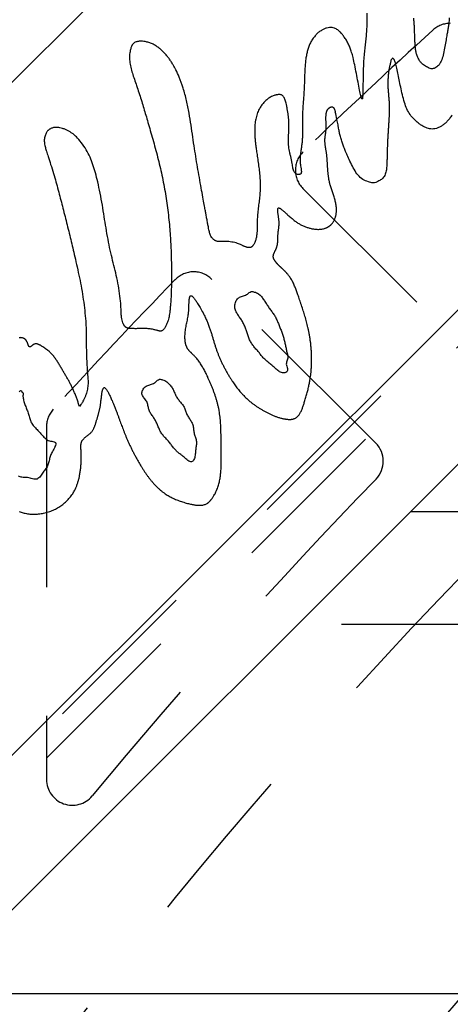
# Model space of a CAD drawing. Extents: x 1 to 20.5, y 0.6 to 13.
# Tile 20 of 27: x 2.07 to 2.405, y 7.283 to 8.049. Entities that reach past the tile are written whole.
import ezdxf

# ---------------------------------------------------------------- set-up
doc = ezdxf.new("R2010")
doc.units = 0
doc.linetypes.add('HIDDEN', pattern=[0.1875, 0.125, -0.0625])
doc.layers.add('ACSRY', color=30, linetype='CONTINUOUS')

msp = doc.modelspace()

# ---------------------------------------------------------------- linework, layer by layer
at = {"layer": 'ACSRY', "color": 30, "linetype": 'CONTINUOUS'}
for p, q in [((1.67639, 7.61248), (2.52492, 8.46101)), ((2.78655, 8.19938), (1.93802, 7.35086)), ((1.99889, 7.29152), (2.4132, 7.70582)), ((2.37389, 7.66652), (5.37014, 7.66652)), ((8.86989, 7.29152), (1.99889, 7.29152))]:
    msp.add_line(p, q, dxfattribs=at)
at = {"layer": 'ACSRY', "color": 30, "linetype": 'HIDDEN'}
for p, q in [((2.8282, 8.23396), (1.93239, 7.33815)), ((1.93239, 7.31629), (2.8282, 8.2121)), ((2.29026, 7.91786), (2.41755, 7.79056)), ((2.34684, 7.71985), (2.21955, 7.84715)), ((2.09114, 7.73266), (2.09114, 7.45818)), ((5.37014, 7.57882), (2.2862, 7.57882))]:
    msp.add_line(p, q, dxfattribs=at)
at = {"layer": 'ACSRY', "color": 30, "linetype": 'CONTINUOUS'}
for points in [[(2.34004, 8.05411, 0.016489), (2.33994, 8.04787, -0.00001), (2.33977, 8.0421, -0.007208), (2.33942, 8.03712, -0.011144), (2.33894, 8.03252, -0.005711), (2.3384, 8.02781, 0.000313), (2.33787, 8.02277, 0.005419), (2.33744, 8.01722, 0.006775), (2.33715, 8.01134, 0.006915), (2.337, 8.00535, 0.005218), (2.33694, 7.99957, 0.001159), (2.33687, 7.99434, -0.002203), (2.33673, 7.99016, -0.008028), (2.33647, 7.98764, -0.036007), (2.33601, 7.98732), (2.33525, 7.98977, -0.051723), (2.33426, 7.99439, -0.010119), (2.33309, 8.00055, -0.002623), (2.33181, 8.00736, 0.001825), (2.33048, 8.01396, 0.004126), (2.32922, 8.01959, 0.006727), (2.32812, 8.0237, 0.01424), (2.32701, 8.02697, 0.018898), (2.32566, 8.03012, 0.018911), (2.32403, 8.03316, 0.025608), (2.32217, 8.03589, 0.023317), (2.32049, 8.03802, 0.013606), (2.31934, 8.03931, 0.018255), (2.3184, 8.04019, 0.02268), (2.3173, 8.04109, 0.015978), (2.31605, 8.04195, 0.02517), (2.31469, 8.04263, 0.047307), (2.31304, 8.04301, 0.064698), (2.31094, 8.043, 0.048648), (2.30865, 8.04258, 0.044864), (2.30645, 8.04172, 0.043386), (2.30433, 8.04052, 0.030034), (2.30224, 8.03901, 0.028445), (2.30019, 8.03709, 0.034957), (2.29821, 8.03463, 0.030968), (2.29647, 8.03186, 0.029934), (2.29513, 8.02898, 0.0303), (2.2941, 8.02599, 0.022299), (2.29329, 8.02282, 0.017837), (2.29264, 8.01934, 0.016434), (2.29217, 8.01549, 0.012464), (2.29184, 8.01147, 0.009358), (2.29165, 8.00751, 0.006649), (2.29153, 8.00356, 0.001544), (2.2914, 7.99955, -0.001913), (2.29121, 7.9954, -0.004273), (2.29094, 7.99109, -0.003675), (2.29063, 7.98667, -0.000766), (2.29032, 7.98226, 0.001768), (2.29007, 7.9779, 0.004876), (2.28993, 7.97371, 0.005747), (2.28988, 7.96993, 0.004886), (2.2899, 7.96677, 0.003961), (2.28994, 7.96389, -0.000494), (2.28995, 7.96095, -0.004293), (2.28989, 7.95796, -0.008008), (2.28971, 7.955, -0.010663), (2.2894, 7.95201, -0.01162), (2.28895, 7.9489, -0.00548), (2.28849, 7.94566, 0.006988), (2.28818, 7.94226, 0.015445), (2.28813, 7.93883, 0.024501), (2.28842, 7.93557, 0.021895), (2.28879, 7.93308, 0.009598), (2.28899, 7.93188, -0.000059), (2.28906, 7.93126, -0.03064), (2.28906, 7.93051, -0.028473), (2.28893, 7.92976, -0.064139), (2.28861, 7.92926, -0.114568), (2.28819, 7.92896, -0.080493), (2.28776, 7.92881, -0.05549), (2.28734, 7.92874, -0.0369), (2.28689, 7.92872, -0.027008), (2.28636, 7.92875, -0.019), (2.28566, 7.92887, -0.048259), (2.28484, 7.92927, -0.092085), (2.28397, 7.93017, -0.065585), (2.28322, 7.93139, -0.055736), (2.28275, 7.93279, -0.048999), (2.28244, 7.93439, -0.017651), (2.28213, 7.93627, -0.000139), (2.28174, 7.93845, 0.00796), (2.28121, 7.94092, 0.006899), (2.28062, 7.94345, 0.00206), (2.28007, 7.94581, -0.003266), (2.27961, 7.9481, -0.011344), (2.27927, 7.95047, -0.015295), (2.27907, 7.95295, -0.016932), (2.27904, 7.95557, -0.013784), (2.27911, 7.95825, -0.007372), (2.27924, 7.96093, -0.002414), (2.27936, 7.9636, 0.003121), (2.27943, 7.96624, 0.007096), (2.2794, 7.96884, 0.010513), (2.27926, 7.97141, 0.011892), (2.27899, 7.97401, 0.010486), (2.27861, 7.97669, 0.008021), (2.27816, 7.97938, 0.005651), (2.27768, 7.98192, 0.004712), (2.27722, 7.98412, 0.005201), (2.2768, 7.98583, 0.013432), (2.27632, 7.98726, 0.028739), (2.27567, 7.9886, 0.035455), (2.27486, 7.9897, 0.058399), (2.27395, 7.99038, 0.078615), (2.27308, 7.99073, 0.055281), (2.27233, 7.99086, 0.045298), (2.27164, 7.99088, 0.028239), (2.27093, 7.99083, 0.016846), (2.27011, 7.99073, 0.01779), (2.26912, 7.99053, 0.019382), (2.26794, 7.99018, 0.023871), (2.26657, 7.98963, 0.020916), (2.26518, 7.98894, 0.021789), (2.26391, 7.98814, 0.023749), (2.26273, 7.98726, 0.018599), (2.26158, 7.98627, 0.015433), (2.26047, 7.98519, 0.015522), (2.25941, 7.98402, 0.014939), (2.25842, 7.98279, 0.014583), (2.25752, 7.98152, 0.015964), (2.25668, 7.98016, 0.016439), (2.25587, 7.97862, 0.017243), (2.25512, 7.97689, 0.020138), (2.25444, 7.97493, 0.017947), (2.25389, 7.97288, 0.015728), (2.25348, 7.97084, 0.016005), (2.25317, 7.96872, 0.01325), (2.25296, 7.96637, 0.011689), (2.25284, 7.96374, 0.01289), (2.25286, 7.96083, 0.010721), (2.25299, 7.95788, 0.008537), (2.25321, 7.95506, 0.008731), (2.25355, 7.95204, 0.006601), (2.25402, 7.94845, 0.003735), (2.25463, 7.94421, 0.002158), (2.25534, 7.93935, -0.000253), (2.25605, 7.93424, -0.003977), (2.25663, 7.92923, -0.008037), (2.25699, 7.9243, -0.012901), (2.25706, 7.91941, -0.014398), (2.25687, 7.91457, -0.013315), (2.25644, 7.90981, -0.009964), (2.25589, 7.905, -0.002594), (2.25533, 7.90007, 0.002775), (2.2549, 7.89534, 0.008513), (2.2547, 7.89116, 0.010877), (2.25464, 7.88763, 0.005714), (2.25462, 7.88472, -0.005), (2.25444, 7.88203, -0.02347), (2.25395, 7.8792, -0.025186), (2.25322, 7.87666, -0.030723), (2.2524, 7.87485, -0.041485), (2.25169, 7.87374, -0.024547), (2.25129, 7.8732, -0.017153), (2.25102, 7.8729, -0.03049), (2.25066, 7.87257, -0.017142), (2.25023, 7.87224, -0.034957), (2.24977, 7.87201, -0.050644), (2.24928, 7.87188, -0.046974), (2.24874, 7.87182, -0.035539), (2.24818, 7.87183, -0.026944), (2.24763, 7.8719, -0.024574), (2.24704, 7.87203, -0.018316), (2.24636, 7.87223, -0.013735), (2.24559, 7.87249, -0.014207), (2.24475, 7.87283, -0.010882), (2.24395, 7.87318, -0.007282), (2.24325, 7.87352, -0.003475), (2.24238, 7.87393, 0.004491), (2.24109, 7.87449, 0.010017), (2.23938, 7.87513, 0.017606), (2.2373, 7.87573, 0.018669), (2.23499, 7.87621, 0.0199), (2.2326, 7.87651, 0.018102), (2.2304, 7.87664, 0.01467), (2.22863, 7.87665, 0.014018), (2.22727, 7.87659, 0.005629), (2.22624, 7.87655, -0.0061), (2.22533, 7.87656, -0.017431), (2.22437, 7.87665, -0.018378), (2.22347, 7.8768, -0.024879), (2.22275, 7.87701, -0.03525), (2.22219, 7.87727, -0.027424), (2.22172, 7.87753, -0.018176), (2.22133, 7.87778, -0.011294), (2.22098, 7.87803, -0.019959), (2.22055, 7.87841, -0.023112), (2.21992, 7.87907, -0.025124), (2.2192, 7.88005, -0.040349), (2.21854, 7.88133, -0.032325), (2.218, 7.88271, -0.021666), (2.21762, 7.88403, -0.022182), (2.21726, 7.88565, -0.010297), (2.21681, 7.88797, -0.002476), (2.21625, 7.89091, -0.000894), (2.21562, 7.89425, -0.000421), (2.21502, 7.89751, -0.000454), (2.21449, 7.90041, -0.000552), (2.21383, 7.904, -0.000124), (2.21285, 7.9094, -0.000182), (2.21161, 7.91631, -0.000485), (2.2102, 7.92424, -0.000679), (2.20876, 7.9325, -0.001016), (2.20739, 7.94059, -0.001775), (2.20607, 7.94887, -0.002665), (2.20474, 7.95779, -0.001683), (2.20337, 7.9671, 0.000487), (2.20188, 7.97652, 0.006164), (2.19991, 7.98615, 0.015956), (2.19719, 7.99592, 0.016672), (2.19423, 8.00439, 0.017366), (2.19162, 8.01017, 0.025411), (2.18949, 8.01395, 0.017104), (2.18783, 8.01661, 0.008972), (2.18629, 8.01884, 0.014396), (2.18452, 8.0211, 0.013718), (2.18255, 8.02333, 0.016293), (2.18046, 8.02538, 0.018801), (2.17827, 8.02723, 0.01934), (2.17594, 8.02887, 0.024566), (2.17337, 8.03027, 0.033558), (2.17051, 8.03136, 0.029907), (2.16779, 8.03206, 0.02746), (2.16562, 8.03234, 0.033792), (2.16391, 8.03236, 0.023275), (2.16251, 8.03226, 0.023048), (2.16125, 8.032, 0.04177), (2.16002, 8.03152, 0.037449), (2.15899, 8.03095, 0.037057), (2.15834, 8.03039, 0.059482), (2.15793, 8.02983, 0.046306), (2.15759, 8.02925, 0.012184), (2.15735, 8.02885, -0.027956), (2.15722, 8.02868, 0.082152), (2.15689, 8.02777, 0.031354), (2.15615, 8.02514, 0.021285), (2.15556, 8.02127, 0.043063), (2.15574, 8.01676, 0.042003), (2.15655, 8.01209, 0.027415), (2.15779, 8.00756, 0.019231), (2.15933, 8.0029, 0.00643), (2.16107, 7.9978, -0.000383), (2.16287, 7.9924, -0.002873), (2.16462, 7.98691, -0.003374), (2.16628, 7.98149, -0.002181), (2.16785, 7.97621, -0.001509), (2.16947, 7.97067, -0.000803), (2.17127, 7.96448, -0.000711), (2.17317, 7.95782, -0.001304), (2.17509, 7.95094, -0.002005), (2.17695, 7.94398, -0.003034), (2.17871, 7.93701, -0.004128), (2.18034, 7.92998, -0.005329), (2.18184, 7.92281, -0.005758), (2.18318, 7.91556, -0.005892), (2.18434, 7.90827, -0.005994), (2.18533, 7.90091, -0.005805), (2.18617, 7.89346, -0.005239), (2.18684, 7.88621, -0.004841), (2.18733, 7.87944, -0.004792), (2.18769, 7.87301, -0.003951), (2.18794, 7.86674, -0.003693), (2.18809, 7.86036, -0.00388), (2.18816, 7.85374, -0.00305), (2.18816, 7.84764, -0.002345), (2.18811, 7.84281, -0.00279), (2.18802, 7.83881, -0.002619), (2.1879, 7.8351, -0.003269), (2.18772, 7.83138, -0.005421), (2.18744, 7.82754, -0.005201), (2.18711, 7.82404, -0.005238), (2.18679, 7.82133, -0.007877), (2.18646, 7.81914, -0.008491), (2.18606, 7.81712, -0.013388), (2.1855, 7.81507, -0.023517), (2.18469, 7.81291, -0.019041), (2.18385, 7.81103, -0.015357), (2.18319, 7.80983, -0.024138), (2.18266, 7.80905, -0.019666), (2.18217, 7.80841, -0.014711), (2.18166, 7.80786, -0.031847), (2.1811, 7.80741, -0.040258), (2.1805, 7.80708, -0.0492), (2.17991, 7.80692, -0.063755), (2.17925, 7.8069, -0.05332), (2.17852, 7.80701, -0.028006), (2.17791, 7.80715, -0.022256), (2.17753, 7.80728, -0.012194), (2.17652, 7.80757, 0.017331), (2.1741, 7.80815, 0.011546), (2.17093, 7.8087, 0.023139), (2.16773, 7.80888, 0.026396), (2.16437, 7.80885, 0.006517), (2.16073, 7.80881, -0.002187), (2.1577, 7.80882, -0.005051), (2.1561, 7.80889, -0.017246), (2.15535, 7.80898, -0.019903), (2.15476, 7.80907, -0.003989), (2.15419, 7.8092, -0.022808), (2.15363, 7.80938, -0.029488), (2.15313, 7.80962, -0.030235), (2.1527, 7.8099, -0.0383), (2.15232, 7.81025, -0.039261), (2.15196, 7.81067, -0.02097), (2.15166, 7.81105, 0.001482), (2.15145, 7.81133, -0.031894), (2.15111, 7.81196, -0.029342), (2.15048, 7.8134, -0.017727), (2.14981, 7.81543, -0.031812), (2.1494, 7.81771, -0.028916), (2.14921, 7.81964, -0.018275), (2.14918, 7.82106, -0.009222), (2.14905, 7.82395, 0.010441), (2.14857, 7.83019, 0.007676), (2.14762, 7.83821, 0.013851), (2.14614, 7.84626, 0.01531), (2.14434, 7.85409, 0.006737), (2.14245, 7.86182, -0.00001), (2.1406, 7.8698, -0.00594), (2.13889, 7.87835, -0.006879), (2.13733, 7.88716, -0.005199), (2.13592, 7.89596, -0.00222), (2.13447, 7.90495, 0.003396), (2.13276, 7.91425, 0.005792), (2.13094, 7.92292, 0.008172), (2.12911, 7.93005, 0.012615), (2.12719, 7.93623, 0.012967), (2.12494, 7.94216, 0.019455), (2.12197, 7.94799, 0.034927), (2.11805, 7.95357, 0.029727), (2.11429, 7.95794, 0.02262), (2.11176, 7.96026, 0.040772), (2.1099, 7.96148, 0.027602), (2.108, 7.96262, 0.006719), (2.10587, 7.9637, 0.028714), (2.10355, 7.96452, 0.02885), (2.10146, 7.96504, 0.020704), (2.1, 7.96526, 0.028779), (2.09888, 7.96531, 0.022259), (2.09776, 7.96527, 0.01651), (2.0966, 7.96513, 0.032996), (2.09544, 7.96481, 0.031132), (2.09446, 7.96443, 0.022331), (2.09378, 7.96409, 0.035388), (2.09325, 7.96369, 0.038736), (2.09271, 7.9632, 0.008043), (2.09225, 7.96283, -0.039485), (2.09194, 7.96265, 0.060551), (2.0914, 7.96184, 0.070587), (2.09033, 7.95962, 0.032101), (2.08947, 7.95648, 0.063235), (2.08954, 7.95304, 0.064107), (2.0902, 7.94976, 0.02794), (2.09106, 7.94674, 0.01397), (2.09235, 7.94272, 0.003062), (2.09433, 7.93657, -0.001359), (2.09653, 7.92953, -0.003634), (2.09845, 7.92292, -0.005009), (2.10017, 7.91665, -0.00319), (2.10182, 7.91037, -0.00174), (2.10345, 7.90404, -0.001006), (2.10507, 7.89767, -0.000707), (2.10669, 7.8912, -0.00073), (2.10832, 7.8846, -0.000718), (2.10992, 7.87807, -0.000759), (2.11146, 7.87168, -0.001193), (2.11307, 7.86479, -0.001642), (2.11489, 7.85677, -0.002103), (2.11672, 7.84827, -0.003652), (2.11834, 7.83993, -0.006209), (2.11971, 7.83154, -0.009001), (2.12079, 7.82287, -0.00879), (2.12153, 7.81473, -0.009019), (2.12187, 7.80789, -0.010352), (2.12197, 7.80175, -0.005498), (2.12201, 7.79557, 0.000402), (2.12213, 7.78891, 0.00525), (2.12242, 7.78179, 0.004833), (2.12275, 7.77606, 0.003773), (2.12296, 7.7734, 0.009846), (2.1231, 7.77215, -0.000662), (2.12324, 7.77049, -0.008305), (2.12334, 7.76857, -0.005825), (2.12338, 7.76682, -0.012549), (2.12329, 7.765, -0.019739), (2.12303, 7.76288, -0.01578), (2.12263, 7.76064, -0.015716), (2.12207, 7.75853, -0.020949), (2.12131, 7.75638, -0.022486), (2.1203, 7.75413, -0.013555), (2.11942, 7.75234, -0.006048), (2.11898, 7.7515, -0.015786), (2.11858, 7.75088, -0.015229), (2.1178, 7.74973, -0.001226), (2.11672, 7.74816, -0.004601)], [(2.40379, 8.05046, -0.023083), (2.4037, 8.0473, -0.021519), (2.40333, 8.04412, -0.018341), (2.40279, 8.04091, -0.007578), (2.40216, 8.03751, -0.000755), (2.40143, 8.03343, 0.002717), (2.40054, 8.02828, -0.001141), (2.39948, 8.0228, -0.009839), (2.39815, 8.01788, -0.029583), (2.39622, 8.01408, -0.081018), (2.39348, 8.01186, -0.106284), (2.39083, 8.01096, -0.079354), (2.38908, 8.01107, -0.119823), (2.38773, 8.01171, -0.048323), (2.3862, 8.01253, 0.000837), (2.38459, 8.01346, -0.018263), (2.38311, 8.01457, -0.040236), (2.38168, 8.01613, -0.04712), (2.38019, 8.0184, -0.034207), (2.37892, 8.02107, -0.037957), (2.37814, 8.02384, -0.039412), (2.37771, 8.02664, -0.02203), (2.37745, 8.02951, -0.011708), (2.37728, 8.03263, -0.006277), (2.37715, 8.03614, -0.002306), (2.37703, 8.0398, 0.000125), (2.3769, 8.04334, 0.002958), (2.3767, 8.04683, 0.006936), (2.37638, 8.05031, 0.008003)], [(2.40617, 7.97494, -0.0231), (2.40428, 7.97225, -0.022434), (2.4024, 7.97009, -0.026751), (2.40049, 7.96829, -0.024215), (2.39846, 7.96672, -0.025998), (2.39626, 7.96544, -0.038435), (2.39392, 7.96455, -0.04168), (2.39165, 7.9641, -0.043794), (2.38964, 7.96412, -0.054504), (2.38773, 7.96452, -0.045495), (2.3858, 7.96524, -0.024588), (2.38406, 7.96601, -0.008622), (2.38262, 7.96674, -0.028669), (2.38068, 7.96813, -0.033205), (2.37755, 7.97084, -0.02053), (2.37418, 7.97446, -0.036203), (2.3716, 7.97855, -0.050466), (2.36963, 7.98335, -0.035473), (2.36795, 7.98916, -0.018072), (2.36652, 7.99528, -0.009949), (2.36538, 8.00101, -0.005865), (2.36437, 8.00636, 0.000399), (2.36335, 8.01136, 0.007482), (2.36227, 8.01548, 0.022643), (2.36114, 8.0181, 0.056971), (2.3601, 8.01909, 0.202429), (2.35928, 8.0184, 0.300085), (2.35859, 8.01661, 0.045759), (2.35794, 8.01422, 0.014145), (2.35735, 8.01154, 0.01159), (2.35686, 8.00867, 0.012944), (2.3565, 8.0055, 0.014228), (2.35628, 8.00191, 0.012141), (2.35624, 7.99828, 0.0131), (2.35639, 7.99497, 0.013476), (2.35665, 7.99183, 0.005356), (2.35694, 7.98868, -0.000976), (2.35718, 7.98568, -0.006037), (2.3573, 7.98301, -0.009401), (2.35732, 7.98048, -0.007111), (2.35729, 7.97786, -0.004719), (2.35721, 7.9752, -0.003959), (2.3571, 7.97255, -0.003256), (2.35695, 7.96986, -0.001987), (2.35678, 7.96709, -0.001053), (2.3566, 7.96429, -0.000391), (2.35642, 7.96152, 0.000248), (2.35625, 7.95877, 0.001068), (2.3561, 7.95601, 0.001745), (2.35597, 7.95329, 0.002523), (2.35587, 7.95063, 0.002527), (2.3558, 7.94801, 0.001543), (2.35574, 7.94539, 0.000424), (2.35567, 7.94268, -0.001003), (2.35558, 7.93983, -0.001492), (2.35548, 7.9372, -0.002005), (2.35538, 7.93512, -0.005729), (2.35522, 7.93332, -0.011883), (2.35495, 7.93151, -0.018578), (2.3545, 7.92971, -0.032735), (2.35379, 7.92803, -0.038038), (2.3529, 7.92656, -0.038398), (2.35187, 7.92539, -0.048395), (2.35065, 7.92446, -0.05051), (2.34919, 7.9237, -0.02441), (2.34785, 7.92303, 0.01667), (2.3468, 7.92246, -0.051977), (2.34488, 7.92232, -0.102289), (2.3411, 7.92301, -0.046817), (2.33674, 7.92489, -0.074158), (2.33316, 7.92826, -0.081159), (2.33018, 7.93275, -0.036478), (2.32744, 7.93788, -0.014717), (2.32512, 7.94273, -0.009143), (2.32345, 7.94657, -0.009445), (2.32217, 7.94984, -0.007342), (2.32099, 7.95308, -0.006771), (2.31991, 7.95644, -0.011545), (2.31898, 7.95987, -0.011177), (2.31832, 7.9628, -0.010981), (2.31797, 7.96483, -0.011718), (2.31755, 7.96731, 0.00973), (2.31667, 7.97159, 0.005176), (2.31539, 7.97744, 0.0014)], [(2.24908, 7.75229), (2.24999, 7.75154, 0.004598), (2.25092, 7.75081, 0.004657), (2.25187, 7.75009, 0.00458), (2.25283, 7.74939, 0.004366), (2.2538, 7.7487, 0.004212), (2.25478, 7.74803, 0.004077), (2.25577, 7.74738, 0.003966), (2.25677, 7.74675, 0.003841), (2.25778, 7.74613, 0.003716), (2.25879, 7.74552, 0.003578), (2.25981, 7.74494, 0.003522), (2.26084, 7.74436, 0.003431), (2.26189, 7.7438, 0.003547), (2.26294, 7.74325, 0.004038), (2.26401, 7.74272, 0.00447), (2.26508, 7.74221, 0.004857), (2.26616, 7.74173, 0.005279), (2.26726, 7.74126, 0.005823), (2.26838, 7.74082, 0.005944), (2.2695, 7.7404, 0.005877), (2.27064, 7.74002, 0.006743), (2.27183, 7.73965, 0.007881), (2.27309, 7.73931, 0.006472), (2.27425, 7.73901, 0.005371), (2.27517, 7.73881, 0.007102), (2.27596, 7.73865, 0.006436), (2.27676, 7.73852, 0.00554), (2.27757, 7.7384, 0.007805), (2.27837, 7.73831, 0.009324), (2.27916, 7.73826, 0.010022), (2.27994, 7.73824, 0.011981), (2.28071, 7.73826, 0.015456), (2.28147, 7.73833, 0.01536), (2.28218, 7.73844, 0.01317), (2.28285, 7.73858, 0.022848), (2.28355, 7.73883, 0.032016), (2.28441, 7.73924, 0.027342), (2.2853, 7.73981, 0.033649), (2.28614, 7.74054, 0.03531), (2.2869, 7.74138, 0.027478), (2.28759, 7.74233, 0.022125), (2.28822, 7.74336, 0.018346), (2.2888, 7.74447, 0.015318), (2.28934, 7.74564, 0.012245), (2.28983, 7.74687, 0.009259), (2.29029, 7.7481, 0.006606), (2.2907, 7.74931, 0.005404), (2.29113, 7.75063, 0.003189), (2.29161, 7.7522, 0.001767), (2.29213, 7.75391, 0.001862), (2.29265, 7.75565, 0.002194), (2.29314, 7.75737, 0.002596), (2.2936, 7.75906, 0.002914), (2.29403, 7.76073, 0.00311), (2.29444, 7.76237, 0.003527), (2.29481, 7.76402, 0.004142), (2.29517, 7.76569, 0.00393), (2.29548, 7.7673, 0.003375), (2.29576, 7.76883, 0.004943), (2.29603, 7.77058, 0.005869), (2.29633, 7.77282, 0.005425), (2.29662, 7.77544, 0.007201), (2.29684, 7.77829, 0.007538), (2.29699, 7.78123, 0.00714), (2.29705, 7.78417, 0.00721), (2.29702, 7.78711, 0.006959), (2.29691, 7.79007, 0.006651), (2.29673, 7.79303, 0.006495), (2.29647, 7.79597, 0.006659), (2.29612, 7.79894, 0.006857), (2.29569, 7.80192, 0.006372), (2.29521, 7.80479, 0.006157), (2.2947, 7.80739, 0.006342), (2.29418, 7.80977, 0.005209), (2.29365, 7.81198, 0.00456), (2.29309, 7.81413, 0.004126), (2.2925, 7.81629, 0.003549), (2.29187, 7.81845, 0.003195), (2.29122, 7.8206, 0.002827), (2.29054, 7.82274, 0.002282), (2.28985, 7.82487, 0.001883), (2.28914, 7.82703, 0.001475), (2.28841, 7.82921, 0.000961), (2.28769, 7.83133, 0.00035), (2.28703, 7.83327, 0.00024), (2.28643, 7.83502, 0.000671), (2.28587, 7.83662, 0.001601), (2.28533, 7.83814, 0.003012), (2.28475, 7.83967, 0.004045), (2.28415, 7.84121, 0.005508), (2.28351, 7.84272, 0.006666), (2.28283, 7.84419, 0.007645), (2.28211, 7.84563, 0.009377), (2.28132, 7.84705, 0.011661), (2.28045, 7.84846, 0.011523), (2.27957, 7.84975, 0.012274), (2.27877, 7.85079, 0.012961), (2.27812, 7.85157, 0.008108), (2.27767, 7.85208, 0.006875), (2.27729, 7.85248, 0.00544), (2.27687, 7.85292, 0.002431), (2.27642, 7.85338, 0.003262), (2.27598, 7.85382, 0.003521), (2.27553, 7.85425, 0.002442), (2.27508, 7.85468, 0.001714), (2.27462, 7.85511, 0.001324), (2.27416, 7.85554, 0.000891), (2.27371, 7.85596, 0.000298), (2.27326, 7.85637, -0.000208), (2.27283, 7.85678, -0.000791), (2.27241, 7.85717, -0.001464), (2.272, 7.85756, -0.002256), (2.2716, 7.85795, -0.002907), (2.2712, 7.85835, -0.003732), (2.27081, 7.85876, -0.004418), (2.27042, 7.85917, -0.005106), (2.27004, 7.85959, -0.005844), (2.26967, 7.86003, -0.00666), (2.26931, 7.86048, -0.007055), (2.26897, 7.86093, -0.008022), (2.26867, 7.86137, -0.007378), (2.26843, 7.86172, -0.004962), (2.26828, 7.86196, -0.006607), (2.26817, 7.86215, -0.006209), (2.26805, 7.86236, -0.003659), (2.26792, 7.86258, -0.006159), (2.26781, 7.8628, -0.008041), (2.26771, 7.86302, -0.007842), (2.26761, 7.86324, -0.008598), (2.26752, 7.86347, -0.011514), (2.26745, 7.86369, -0.010805), (2.26738, 7.86392, -0.004347), (2.26732, 7.86417, -0.020838), (2.26727, 7.86454, -0.034395), (2.26726, 7.8651, -0.023118), (2.26731, 7.86573, -0.027059), (2.26743, 7.86633, -0.030959), (2.26762, 7.86691, -0.019815), (2.26784, 7.86751, -0.012309), (2.26811, 7.86811, -0.009713), (2.26839, 7.86871, -0.006502), (2.26869, 7.86931, -0.00161), (2.26899, 7.86992, 0.001477), (2.26929, 7.87053, 0.00373), (2.26957, 7.87115, 0.009948), (2.26984, 7.87186, 0.016971), (2.27011, 7.87272, 0.014667), (2.27035, 7.87366, 0.014743), (2.27052, 7.87458, 0.0155), (2.27064, 7.87549, 0.011498), (2.27072, 7.8764, 0.008411), (2.27077, 7.87732, 0.006637), (2.27081, 7.87823, 0.004802), (2.27083, 7.87913, 0.002236), (2.27084, 7.88003, -0.000086), (2.27086, 7.88092, -0.00278), (2.2709, 7.88179, -0.004826), (2.27095, 7.88264, -0.006976), (2.27102, 7.88344, -0.007374), (2.27112, 7.88423, -0.004812), (2.27122, 7.88502, -0.002537), (2.27133, 7.88582, -0.000439), (2.27144, 7.88662, 0.001516), (2.27154, 7.88744, 0.003763), (2.27163, 7.88828, 0.005404), (2.2717, 7.88914, 0.006949), (2.27175, 7.89004, 0.008374), (2.27176, 7.89098, 0.009875), (2.27174, 7.89197, 0.009776), (2.27167, 7.89299, 0.0097), (2.27157, 7.894, 0.008543), (2.27143, 7.89502, 0.005055), (2.27128, 7.89606, 0.002471), (2.27113, 7.89709, 0.000414), (2.27098, 7.89809, -0.001684), (2.27085, 7.89904, -0.004718), (2.27075, 7.89992, -0.008127), (2.27069, 7.90071, -0.013238), (2.2707, 7.9014, -0.022926), (2.27077, 7.90196, -0.043508), (2.27093, 7.90237, -0.076714), (2.27117, 7.90262, -0.124744), (2.27148, 7.90269, -0.136816), (2.27186, 7.90263, -0.073345), (2.27232, 7.90244, -0.038094), (2.27283, 7.90215, -0.024908), (2.2734, 7.90176, -0.016474), (2.27401, 7.9013, -0.010583), (2.27464, 7.90078, -0.00748), (2.27532, 7.90019, -0.005239), (2.27603, 7.89956, -0.00334), (2.2767, 7.89894, -0.00217), (2.27731, 7.89838, -0.000806), (2.27809, 7.89767, 0.00147), (2.27925, 7.89661, 0.0019), (2.28057, 7.89543, 0.003598), (2.28182, 7.89436, 0.005701), (2.28299, 7.89341, 0.006391), (2.28415, 7.89252, 0.007069), (2.28529, 7.89169, 0.008562), (2.28642, 7.89093, 0.009681), (2.28756, 7.89024, 0.010158), (2.2887, 7.88961, 0.010889), (2.28988, 7.88902, 0.01159), (2.29112, 7.88848, 0.010605), (2.29236, 7.88798, 0.009491), (2.29357, 7.88756, 0.009756), (2.29477, 7.88719, 0.00943), (2.296, 7.88686, 0.009274), (2.29727, 7.88657, 0.010344), (2.29855, 7.88634, 0.011553), (2.29986, 7.88617, 0.013111), (2.30117, 7.88608, 0.0136), (2.30247, 7.88605, 0.013673), (2.30374, 7.8861, 0.017516), (2.30504, 7.88626, 0.023073), (2.30638, 7.88655, 0.018631), (2.30753, 7.88687, 0.014881), (2.30826, 7.88714, 0.022247), (2.30875, 7.88737, 0.014419), (2.30918, 7.88757, 0.003351), (2.30958, 7.88779, 0.00897), (2.30999, 7.88802, 0.01023), (2.31038, 7.88826, 0.008699), (2.31077, 7.88852, 0.009193), (2.31114, 7.8888, 0.010851), (2.31151, 7.8891, 0.009077), (2.31186, 7.88939, 0.005793), (2.31216, 7.88967, 0.011986), (2.31252, 7.89003, 0.015353), (2.31301, 7.8906, 0.012962), (2.31357, 7.89132, 0.019214), (2.31411, 7.89215, 0.020785), (2.31459, 7.89305, 0.018634), (2.31501, 7.89398, 0.017743), (2.31536, 7.89493, 0.015961), (2.31566, 7.89592, 0.01505), (2.3159, 7.89693, 0.014824), (2.31608, 7.89797, 0.01294), (2.31621, 7.89899, 0.010485), (2.31629, 7.89997, 0.012835), (2.31632, 7.90106, 0.013877), (2.31629, 7.9024, 0.012299), (2.31617, 7.90393, 0.015262), (2.31594, 7.90556, 0.014877), (2.31561, 7.90722, 0.012274), (2.31522, 7.90883, 0.010658), (2.31476, 7.91043, 0.007844), (2.31426, 7.91201, 0.00541), (2.31374, 7.91359, 0.003137), (2.3132, 7.91515, 0.000856), (2.31266, 7.91674, -0.002058), (2.31213, 7.91836, -0.003716), (2.31165, 7.9199, -0.00579), (2.31129, 7.92123, -0.007571), (2.31101, 7.92236, -0.006113), (2.3108, 7.92332, -0.005585), (2.31062, 7.92422, -0.004984), (2.31045, 7.92514, -0.003944), (2.31029, 7.92609, -0.004024), (2.31015, 7.92703, -0.004013), (2.31003, 7.92798, -0.003536), (2.30992, 7.92892, -0.00314), (2.30981, 7.92987, -0.002848), (2.30972, 7.93081, -0.002659), (2.30964, 7.93177, -0.002371), (2.30957, 7.93275, -0.002034), (2.3095, 7.93376, -0.0017), (2.30943, 7.93479, -0.00125), (2.30937, 7.93584, -0.00065), (2.30931, 7.93688, -0.000136), (2.30925, 7.93792, 0.000469), (2.30918, 7.93896, 0.00099), (2.30912, 7.94, 0.00157), (2.30904, 7.94104, 0.002113), (2.30895, 7.94208, 0.002714), (2.30885, 7.94312, 0.003191), (2.30874, 7.94416, 0.003904), (2.30861, 7.94515, 0.004053), (2.30848, 7.94609, 0.003419), (2.30834, 7.94696, 0.002701), (2.3082, 7.94781, 0.001112), (2.30806, 7.94867, -0.00019), (2.30792, 7.94954, -0.001313), (2.30779, 7.9504, -0.002398), (2.30767, 7.95126, -0.003696), (2.30756, 7.95212, -0.004863), (2.30748, 7.95298, -0.006162), (2.30741, 7.95384, -0.00732), (2.30738, 7.95469, -0.008947), (2.30737, 7.95553, -0.009397), (2.3074, 7.95631, -0.008732), (2.30745, 7.95704, -0.008376), (2.30752, 7.95775, -0.006109), (2.3076, 7.95846, -0.004106), (2.3077, 7.95918, -0.003003), (2.3078, 7.9599, -0.00186), (2.3079, 7.96062, -0.000242), (2.30801, 7.96134, 0.001122), (2.30811, 7.96206, 0.002602), (2.3082, 7.96278, 0.003873), (2.30827, 7.96351, 0.005011), (2.30833, 7.96427, 0.007349), (2.30837, 7.96513, 0.009731), (2.30838, 7.96614, 0.007627), (2.30837, 7.9672, 0.005827), (2.30833, 7.96825, 0.004486), (2.30827, 7.96927, 0.001406), (2.30822, 7.97031, -0.001123), (2.30818, 7.97134, -0.00361), (2.30816, 7.97236, -0.005737), (2.30816, 7.97338, -0.007965), (2.30821, 7.97439, -0.01106), (2.30831, 7.97539, -0.015929), (2.30846, 7.97634, -0.013727), (2.30861, 7.97705, -0.007585), (2.30868, 7.97737, -0.014423), (2.30873, 7.97751, -0.013475), (2.30879, 7.97772, 0.003069), (2.30888, 7.97796, -0.006789), (2.30896, 7.97819, -0.01207), (2.30906, 7.97841, -0.009998), (2.30916, 7.97863, -0.009033), (2.30927, 7.97885, -0.011204), (2.3094, 7.97906, -0.011881), (2.30954, 7.97927, -0.01114), (2.30969, 7.97948, -0.012996), (2.30986, 7.9797, -0.014943), (2.31008, 7.97993, -0.01307), (2.31032, 7.98017, -0.013753), (2.31057, 7.98039, -0.015156), (2.31083, 7.9806, -0.014808), (2.3111, 7.98078, -0.014964), (2.31138, 7.98095, -0.016414), (2.31166, 7.98109, -0.018975), (2.31194, 7.9812, -0.022794), (2.31221, 7.98128, -0.024748), (2.31248, 7.98133, -0.025304), (2.31273, 7.98135, -0.037884), (2.313, 7.98132, -0.05317), (2.31328, 7.98122, -0.045948), (2.31356, 7.98107, -0.044981), (2.31382, 7.98086, -0.045995), (2.31405, 7.98059, -0.035829), (2.31427, 7.98027, -0.021901), (2.31446, 7.97995, -0.011847), (2.31463, 7.97962, -0.01949), (2.31481, 7.97917, -0.019625), (2.31507, 7.97843, -0.008361), (2.31539, 7.97744, -0.004743)], [(2.06987, 7.66653, 0.010369), (2.07141, 7.66602, 0.01026), (2.07294, 7.66558, 0.011693), (2.07456, 7.66521, 0.012883), (2.07632, 7.6649, 0.012538), (2.07819, 7.66467, 0.01384), (2.08012, 7.66454, 0.014264), (2.08208, 7.66453, 0.013725), (2.08402, 7.66462, 0.013612), (2.08596, 7.66481, 0.013438), (2.0879, 7.66511, 0.013244), (2.08982, 7.66551, 0.013141), (2.09171, 7.66602, 0.013223), (2.09358, 7.66662, 0.013385), (2.09542, 7.66733, 0.013189), (2.09721, 7.66813, 0.013089), (2.09892, 7.669, 0.013354), (2.10056, 7.66996, 0.013086), (2.10216, 7.671, 0.012872), (2.10371, 7.67213, 0.013172), (2.10519, 7.67334, 0.013306), (2.10659, 7.67461, 0.013266), (2.10792, 7.67596, 0.013741), (2.10918, 7.67738, 0.01441), (2.11036, 7.67889, 0.01406), (2.11143, 7.68042, 0.014439), (2.11233, 7.68188, 0.014068), (2.11306, 7.68322, 0.010952), (2.11362, 7.68437, 0.010962), (2.1141, 7.68545, 0.009435), (2.11455, 7.68659, 0.007138), (2.11498, 7.68775, 0.007502), (2.11537, 7.68893, 0.007767), (2.11573, 7.69011, 0.007073), (2.11606, 7.6913, 0.006083), (2.11635, 7.69249, 0.005249), (2.11661, 7.69364, 0.005795), (2.11686, 7.69488, 0.005784), (2.11711, 7.69632, 0.00497), (2.11736, 7.69788, 0.00577), (2.11757, 7.69947, 0.006208), (2.11774, 7.70107, 0.005772), (2.11787, 7.70267, 0.005589), (2.11797, 7.70428, 0.005467), (2.11803, 7.70591, 0.005077), (2.11807, 7.70754, 0.004526), (2.11807, 7.70918, 0.004598), (2.11804, 7.71087, 0.004793), (2.11799, 7.71262, 0.003363), (2.11792, 7.71407, 0.00183), (2.11788, 7.71492, 0.001408), (2.11785, 7.7155, -0.002454), (2.11783, 7.71618, -0.003853), (2.11782, 7.71692, -0.00574), (2.11783, 7.71762, -0.008846), (2.11786, 7.7183, -0.011349), (2.11793, 7.71897, -0.012978), (2.11803, 7.71962, -0.015689), (2.11818, 7.72024, -0.02021), (2.11838, 7.72084, -0.024556), (2.11866, 7.72145, -0.026972), (2.11902, 7.72206, -0.030034), (2.11949, 7.72266, -0.026247), (2.12004, 7.72325, -0.020341), (2.12063, 7.7238, -0.016071), (2.12127, 7.72433, -0.010422), (2.12193, 7.72485, -0.005798), (2.12262, 7.72537, -0.001224), (2.12331, 7.72589, 0.002117), (2.12398, 7.72642, 0.005409), (2.12462, 7.72696, 0.010985), (2.12525, 7.72755, 0.017738), (2.12589, 7.72825, 0.018337), (2.1265, 7.72902, 0.019309), (2.12704, 7.72984, 0.019173), (2.12753, 7.7307, 0.01568), (2.12797, 7.73159, 0.013137), (2.12837, 7.73249, 0.011067), (2.12872, 7.73342, 0.009171), (2.12905, 7.73435, 0.00694), (2.12936, 7.73529, 0.005004), (2.12964, 7.73622, 0.002825), (2.12992, 7.73714, 0.001061), (2.13019, 7.73807, -0.00078), (2.13048, 7.73903, -0.000966), (2.13077, 7.73999, 0.000259), (2.13106, 7.74094, 0.001265), (2.13134, 7.74188, 0.00226), (2.13161, 7.74285, 0.003137), (2.13187, 7.74384, 0.004113), (2.13213, 7.74486, 0.004557), (2.13237, 7.74592, 0.004815), (2.13259, 7.74702, 0.005499), (2.13281, 7.74821, 0.006138), (2.13302, 7.74954, 0.005334), (2.13322, 7.751, 0.00433), (2.13341, 7.75259, 0.002681), (2.1336, 7.75422, 0.00041), (2.13379, 7.75582, -0.001485), (2.13399, 7.75735, -0.003878), (2.1342, 7.75878, -0.006555), (2.13444, 7.76007, -0.010709), (2.13471, 7.76117, -0.018508), (2.13503, 7.76205, -0.035488), (2.13539, 7.76266, -0.06772), (2.1358, 7.76296, -0.13458), (2.13624, 7.76294, -0.174664), (2.13671, 7.76265, -0.086314), (2.13722, 7.76212, -0.040855), (2.13777, 7.7614, -0.024688), (2.13834, 7.76049, -0.015985), (2.13893, 7.75944, -0.010563), (2.13953, 7.75826, -0.007396), (2.14014, 7.75701, -0.005418), (2.14074, 7.75571, -0.004104), (2.14135, 7.75434, -0.002552), (2.142, 7.75283, -0.002504), (2.14281, 7.75091, -0.002672), (2.14385, 7.74837, -0.001882), (2.14493, 7.74565, -0.002229), (2.14588, 7.7432, -0.002785), (2.14673, 7.74096, -0.001878), (2.14753, 7.73879, -0.001041), (2.14831, 7.73667, -0.000522), (2.14906, 7.73462, 0.000075), (2.14979, 7.73263, 0.000927), (2.15053, 7.73066, 0.001812), (2.1513, 7.72865, 0.002717), (2.15214, 7.72654, 0.003143), (2.15306, 7.72432, 0.003586), (2.15406, 7.72201, 0.003654), (2.15512, 7.71965, 0.003631), (2.15623, 7.71727, 0.003719), (2.15739, 7.71487, 0.003826), (2.15861, 7.71246, 0.003831), (2.15987, 7.71005, 0.003862), (2.16118, 7.70766, 0.004188), (2.16254, 7.70525, 0.004657), (2.16398, 7.70282, 0.004365), (2.1654, 7.70053, 0.004197), (2.16671, 7.69849, 0.005087), (2.16798, 7.69659, 0.005345), (2.16931, 7.6947, 0.005387), (2.17069, 7.69283, 0.006477), (2.17211, 7.69102, 0.007417), (2.17357, 7.68928, 0.008086), (2.17507, 7.68759, 0.008809), (2.17663, 7.68598, 0.009761), (2.17825, 7.68443, 0.010583), (2.17991, 7.68298, 0.011765), (2.18159, 7.68165, 0.011909), (2.18324, 7.68047, 0.011212), (2.18481, 7.67945, 0.011721), (2.18637, 7.67853, 0.01055), (2.18799, 7.67766, 0.009237), (2.18968, 7.67683, 0.009361), (2.1914, 7.67606, 0.009012), (2.19316, 7.67535, 0.007968), (2.19495, 7.6747, 0.00774), (2.19682, 7.67407, 0.007739), (2.19877, 7.67348, 0.006244), (2.20065, 7.67296, 0.004949), (2.20227, 7.67255, 0.005477), (2.20369, 7.67222, 0.005574), (2.20502, 7.67194, 0.006545), (2.2063, 7.67172, 0.008931), (2.2076, 7.67155, 0.011101), (2.20889, 7.67144, 0.014693), (2.21015, 7.67142, 0.016657), (2.21138, 7.67148, 0.017263), (2.21255, 7.67164, 0.024609), (2.21372, 7.67194, 0.035701), (2.21489, 7.67242, 0.027014), (2.21582, 7.67289, 0.017192), (2.21631, 7.6732, 0.032177), (2.2166, 7.67344, 0.019274), (2.21695, 7.67373, -0.002544), (2.21734, 7.67406, 0.008358), (2.21769, 7.67439, 0.013352), (2.21803, 7.67475, 0.009054), (2.21838, 7.67514, 0.005808), (2.21869, 7.67549, 0.00747), (2.21894, 7.6758, 0.007314), (2.21932, 7.67627, -0.004124), (2.22006, 7.67723, 0.017122), (2.2212, 7.67903, 0.026613), (2.2227, 7.68197, 0.018522), (2.22416, 7.68544, 0.02246), (2.22519, 7.68889, 0.027387), (2.22587, 7.69233, 0.019148), (2.22635, 7.6959, 0.013053), (2.22666, 7.69955, 0.011407), (2.22681, 7.70321, 0.009589), (2.22685, 7.70695, 0.006102), (2.22682, 7.71078, 0.003041), (2.22677, 7.71438, 0.000312), (2.22673, 7.71743, -0.001093), (2.22671, 7.72011, -0.000779), (2.2267, 7.72268, -0.000059), (2.22667, 7.72519, 0.00104), (2.22664, 7.72771, 0.001932), (2.22658, 7.73021, 0.002873), (2.22649, 7.7327, 0.003763), (2.22635, 7.73517, 0.004772), (2.22616, 7.73764, 0.005639), (2.22592, 7.74009, 0.006601), (2.2256, 7.74252, 0.007518), (2.22521, 7.74497, 0.008441), (2.22472, 7.74743, 0.00841), (2.22415, 7.74989, 0.007852), (2.22351, 7.75234, 0.007434), (2.22279, 7.75477, 0.006863), (2.222, 7.7572, 0.006296), (2.22116, 7.75961, 0.005708), (2.22026, 7.762, 0.005382), (2.2193, 7.7644, 0.005028), (2.21828, 7.7668, 0.004301), (2.21726, 7.76912, 0.00366), (2.21629, 7.77124, 0.003415), (2.2154, 7.77311, 0.00294), (2.21461, 7.77472, 0.0036), (2.21385, 7.77621, 0.004583), (2.21305, 7.77771, 0.005099), (2.21219, 7.77923, 0.006647), (2.2113, 7.78071, 0.007441), (2.21038, 7.78214, 0.007458), (2.20942, 7.78352, 0.00962), (2.20836, 7.7849, 0.012768), (2.20718, 7.78631, 0.010107), (2.2061, 7.7875, 0.007877), (2.20537, 7.78825, 0.011491), (2.20484, 7.78875, 0.005512), (2.20434, 7.78922, -0.001914), (2.20385, 7.78969, -0.000923), (2.20336, 7.79017, -0.001719), (2.20288, 7.79064, -0.004525), (2.20241, 7.79113, -0.00647), (2.20196, 7.79162, -0.008058), (2.20153, 7.79213, -0.01031), (2.20112, 7.79266, -0.013544), (2.20075, 7.7932, -0.013533), (2.20043, 7.79373, -0.012786), (2.20018, 7.79419, -0.014941), (2.19998, 7.79464, -0.012423), (2.19978, 7.79512, -0.009146), (2.1996, 7.7956, -0.009274), (2.19944, 7.79609, -0.010167), (2.19929, 7.7966, -0.010126), (2.19916, 7.79713, -0.007346), (2.19906, 7.79762, -0.004325), (2.19897, 7.79805, -0.009129), (2.19888, 7.79866, -0.008045), (2.19875, 7.79973, -0.01068), (2.19865, 7.80126, -0.01772), (2.19866, 7.80322, -0.014866), (2.19878, 7.80535, -0.013386), (2.19902, 7.80741, -0.013067), (2.19934, 7.80942, -0.008072), (2.19971, 7.81145, -0.004495), (2.2001, 7.81345, -0.002499), (2.2005, 7.8154, 0.000868), (2.20087, 7.8174, 0.006307), (2.2012, 7.81949, 0.006583), (2.20144, 7.82126, 0.006379), (2.20154, 7.82235, 0.012355), (2.20158, 7.82308, 0.007292), (2.20161, 7.82383, -0.00064), (2.20164, 7.82462, 0.001861), (2.20167, 7.8254, 0.00205), (2.20169, 7.82619, -0.000175), (2.20172, 7.82699, -0.001452), (2.20175, 7.82782, -0.002122), (2.20179, 7.82867, -0.003039), (2.20185, 7.82955, -0.004438), (2.20192, 7.83043, -0.003802), (2.20198, 7.83113, -0.002426), (2.20203, 7.83154, -0.004472), (2.20206, 7.83181, -0.004905), (2.2021, 7.83212, -0.002089), (2.20216, 7.83246, -0.004635), (2.20221, 7.83277, -0.008101), (2.20228, 7.83306, -0.010986), (2.20235, 7.83334, -0.010375), (2.20243, 7.83359, -0.008177), (2.2025, 7.8338, -0.022889), (2.20261, 7.83401, -0.040171), (2.2028, 7.83425, -0.057634), (2.20308, 7.83442, -0.126872), (2.20346, 7.83441, -0.123067), (2.20392, 7.83422, -0.076883), (2.20442, 7.83385, -0.044517), (2.20494, 7.83334, -0.022836), (2.20549, 7.83273, -0.016914), (2.20608, 7.83197, -0.014694), (2.20674, 7.83104, -0.006584), (2.20728, 7.83027, 0.003056), (2.20762, 7.82979, -0.011745), (2.20846, 7.82844, -0.009264), (2.2104, 7.82518, -0.00382), (2.21268, 7.82116, -0.008199), (2.21447, 7.81762, -0.014048), (2.21585, 7.81449, -0.011382), (2.21704, 7.81148, -0.008307), (2.21809, 7.80857, -0.008249), (2.21899, 7.80579, -0.007248), (2.2198, 7.80309, -0.003775), (2.22057, 7.80041, -0.000381), (2.22136, 7.79773, 0.003343), (2.2222, 7.79508, 0.005098), (2.22306, 7.79255, 0.00599), (2.22391, 7.79025, 0.006977), (2.2248, 7.78803, 0.005848), (2.22578, 7.78572, 0.004902), (2.22684, 7.78336, 0.005375), (2.22796, 7.781, 0.005529), (2.22915, 7.77865, 0.005258), (2.23038, 7.77631, 0.005509), (2.2317, 7.77397, 0.006095), (2.23309, 7.77162, 0.005713), (2.23446, 7.76941, 0.005625), (2.23571, 7.76751, 0.006197), (2.23686, 7.76585, 0.004996), (2.23795, 7.76433, 0.005229), (2.23906, 7.76287, 0.006986), (2.24024, 7.76139, 0.005183), (2.24137, 7.76001, 0.001458), (2.2424, 7.75879, 0.008274), (2.2438, 7.7573, 0.01519), (2.24606, 7.7551, 0.007483), (2.24908, 7.75229, 0.003932)], [(2.2558, 7.83601), (2.25694, 7.8349, -0.01535), (2.258, 7.83372, -0.017207), (2.25899, 7.83247, -0.01533), (2.25991, 7.83116, -0.00944), (2.2608, 7.82982, -0.005124), (2.26168, 7.82846, -0.001256), (2.26256, 7.82711, 0.002233), (2.26346, 7.82577, 0.006287), (2.26439, 7.82446, 0.006161), (2.26535, 7.82318, 0.001724), (2.26629, 7.82189, -0.002485), (2.26721, 7.82059, -0.007546), (2.26808, 7.81926, -0.010987), (2.26888, 7.81789, -0.013601), (2.2696, 7.81647, -0.012892), (2.27026, 7.81502, -0.008858), (2.27089, 7.81354, -0.005503), (2.27149, 7.81205, -0.00196), (2.27209, 7.81056, -0.000546), (2.27268, 7.80907, -0.000884), (2.27326, 7.80758, -0.001804), (2.27383, 7.80609, -0.003537), (2.27437, 7.80459, -0.004995), (2.27488, 7.80307, -0.006536), (2.27534, 7.80153, -0.006897), (2.27577, 7.79997, -0.006266), (2.27616, 7.79841, -0.005392), (2.27652, 7.79685, -0.004057), (2.27685, 7.79529, -0.003443), (2.27716, 7.79374, -0.003336), (2.27745, 7.7922, 0.000951), (2.27779, 7.79065, 0.010288), (2.27818, 7.78907, -0.000412), (2.27847, 7.78749, -0.033613), (2.27846, 7.78593, -0.051297), (2.27813, 7.78439, -0.050329), (2.27757, 7.78285, -0.003795), (2.27729, 7.78124, 0.094886), (2.27772, 7.77952, 0.072827), (2.27831, 7.77783, -0.024592), (2.27839, 7.77635, -0.10921), (2.27773, 7.77521, -0.181238), (2.27622, 7.77456, -0.110851), (2.27441, 7.77444, -0.078128), (2.27284, 7.77489, -0.083796), (2.27148, 7.77571, -0.045996), (2.27022, 7.77669, -0.020528), (2.26901, 7.77775, -0.007297), (2.26783, 7.77882, 0.000489), (2.26663, 7.77987, 0.005141), (2.26541, 7.7809, 0.005037), (2.26417, 7.78191, 0.000281), (2.26294, 7.78293, -0.004194), (2.26174, 7.78399, -0.009595), (2.2606, 7.78509, -0.011756), (2.2595, 7.78624, -0.011108), (2.25846, 7.78744, -0.008692), (2.25744, 7.78868, -0.003972), (2.25642, 7.78992, -0.000134), (2.2554, 7.79116, 0.003806), (2.25435, 7.79238, 0.003441), (2.25329, 7.7936, -0.001261), (2.25226, 7.79484, -0.006051), (2.25128, 7.7961, -0.012245), (2.25038, 7.7974, -0.01648), (2.24958, 7.79877, -0.019581), (2.24888, 7.8002, -0.018332), (2.24828, 7.80168, -0.012626), (2.24773, 7.80319, -0.008089), (2.24721, 7.80472, -0.003594), (2.24671, 7.80625, 0.000133), (2.24619, 7.80778, 0.004121), (2.24564, 7.80929, 0.006679), (2.24505, 7.81077, 0.008396), (2.24441, 7.81223, 0.010383), (2.2437, 7.81366, 0.013105), (2.2429, 7.81505, 0.013988), (2.24203, 7.8164, 0.01331), (2.24108, 7.81772, 0.007653), (2.24012, 7.81904, -0.004079), (2.23922, 7.82039, -0.014277), (2.23844, 7.82179, -0.025749), (2.23784, 7.82327, -0.035416), (2.23748, 7.82485, -0.044376), (2.23741, 7.82653, -0.043579), (2.23762, 7.82824, -0.040519), (2.23811, 7.82987, -0.043901), (2.23886, 7.8313, -0.056323), (2.23989, 7.83242, -0.064963), (2.24113, 7.83324, -0.057951), (2.24255, 7.83381, -0.036844), (2.24409, 7.8343, -0.001679), (2.24568, 7.83489, 0.026031), (2.24714, 7.83574, 0.06081), (2.2484, 7.83686, 0.00475), (2.25001, 7.8376, -0.14685), (2.25251, 7.83727, -0.095488), (2.2558, 7.83601, -0.036558)], [(2.11672, 7.74816), (2.11628, 7.7496, 0.003078), (2.11582, 7.75103, 0.003006), (2.11535, 7.75245, 0.003066), (2.11485, 7.75387, 0.00328), (2.11434, 7.75529, 0.003436), (2.11381, 7.75669, 0.00358), (2.11326, 7.75809, 0.003736), (2.11268, 7.75947, 0.003918), (2.11209, 7.76085, 0.004061), (2.11147, 7.76221, 0.004313), (2.11084, 7.76354, 0.004315), (2.11022, 7.76481, 0.004031), (2.10959, 7.76602, 0.003854), (2.10896, 7.7672, 0.003222), (2.10832, 7.76838, 0.002637), (2.10766, 7.76956, 0.002262), (2.10699, 7.77073, 0.001888), (2.10631, 7.77191, 0.001359), (2.10562, 7.77308, 0.000931), (2.10492, 7.77425, 0.000525), (2.10423, 7.77542, 0.000036), (2.10353, 7.77662, -0.000645), (2.10279, 7.77787, -0.000486), (2.10203, 7.77916, 0.000366), (2.10126, 7.78047, 0.001339), (2.10048, 7.78177, 0.002737), (2.09968, 7.78306, 0.004133), (2.09886, 7.78432, 0.005824), (2.09801, 7.78556, 0.006735), (2.09714, 7.78676, 0.007327), (2.09625, 7.7879, 0.010262), (2.09528, 7.78901, 0.014631), (2.09423, 7.7901, 0.011557), (2.09334, 7.79096, 0.007543), (2.09283, 7.79141, 0.013812), (2.09248, 7.79168, 0.008614), (2.09206, 7.79201, -0.000839), (2.09159, 7.79238, 0.003946), (2.09113, 7.79272, 0.005753), (2.09066, 7.79305, 0.003583), (2.09018, 7.79339, 0.002387), (2.08969, 7.79372, 0.002415), (2.08919, 7.79406, 0.001995), (2.08867, 7.7944, 0.000927), (2.08813, 7.79475, 0.00109), (2.08756, 7.79512, 0.002378), (2.08696, 7.79549, 0.004438), (2.08634, 7.79586, 0.008245), (2.08572, 7.79619, 0.012337), (2.08509, 7.79649, 0.017383), (2.08445, 7.79672, 0.020945), (2.08382, 7.79689, 0.02426), (2.08319, 7.79699, 0.034108), (2.08255, 7.79698, 0.047343), (2.08189, 7.79685, 0.039567), (2.0813, 7.79664, 0.032818), (2.08088, 7.79642, 0.040325), (2.08057, 7.7962, 0.020594), (2.08028, 7.79598, 0.004102), (2.08, 7.79575, 0.005456), (2.07972, 7.79552, 0.003621), (2.07945, 7.7953, -0.0018), (2.07919, 7.79508, -0.006992), (2.07893, 7.7949, -0.013888), (2.07869, 7.79474, -0.020535), (2.07847, 7.79463, -0.027884), (2.07825, 7.79456, -0.055247), (2.07804, 7.79456, -0.097525), (2.0778, 7.79465, -0.084417), (2.07758, 7.79483, -0.068398), (2.07737, 7.7951, -0.049573), (2.07719, 7.79544, -0.02638), (2.07701, 7.79584, -0.014604), (2.07684, 7.79627, -0.008674), (2.07667, 7.79674, -0.004182), (2.07649, 7.79723, 0.000597), (2.07631, 7.79773, 0.004237), (2.07612, 7.79821, 0.008809), (2.07593, 7.79864, 0.012282), (2.07574, 7.79902, 0.013665), (2.07554, 7.79935, 0.015673), (2.07534, 7.79965, 0.015562), (2.07512, 7.79993, 0.014633), (2.0749, 7.80019, 0.01506), (2.07466, 7.80043, 0.016936), (2.07441, 7.80065, 0.018896), (2.07415, 7.80085, 0.015767), (2.07389, 7.80102, 0.010152), (2.07365, 7.80117, 0.019879), (2.07333, 7.80132, 0.025611), (2.07286, 7.80149, 0.017994), (2.0723, 7.80166, 0.023685), (2.07171, 7.80176, 0.026473), (2.0711, 7.80181, 0.020116), (2.07048, 7.80181, 0.016044), (2.06984, 7.80178, 0.014052)], [(2.1845, 7.76751), (2.18566, 7.76649, -0.019879), (2.18674, 7.76538, -0.019611), (2.18773, 7.76419, -0.020046), (2.18862, 7.76291, -0.021981), (2.18939, 7.76157, -0.020016), (2.19007, 7.76018, -0.013264), (2.1907, 7.75875, -0.004963), (2.19133, 7.75733, 0.007008), (2.19203, 7.75595, 0.015752), (2.19283, 7.75462, 0.023334), (2.19377, 7.75337, 0.020808), (2.19478, 7.75217, 0.008338), (2.19581, 7.75098, -0.002636), (2.19678, 7.74976, -0.015536), (2.19764, 7.74848, -0.023774), (2.19836, 7.74714, -0.028516), (2.19892, 7.74571, -0.022391), (2.19942, 7.74424, -0.004829), (2.19993, 7.74277, 0.009429), (2.20053, 7.74135, 0.024586), (2.20129, 7.74, 0.025135), (2.20215, 7.7387, 0.011457), (2.20303, 7.73741, -0.003087), (2.20384, 7.7361, -0.023154), (2.20447, 7.73473, -0.03375), (2.20491, 7.73328, -0.035218), (2.20516, 7.73175, -0.024446), (2.20533, 7.73018, -0.001848), (2.20555, 7.72862, 0.01199), (2.20587, 7.72708, 0.02169), (2.20632, 7.72558, 0.017592), (2.20681, 7.72411, -0.001764), (2.20724, 7.72262, -0.018479), (2.20751, 7.72111, -0.03659), (2.20753, 7.71955, -0.03508), (2.20739, 7.71797, -0.016983), (2.20719, 7.71641, -0.004463), (2.207, 7.7149, 0.007647), (2.20687, 7.71344, 0.007732), (2.20675, 7.71194, -0.006581), (2.20654, 7.71033, -0.015117), (2.2062, 7.70863, -0.022271), (2.20565, 7.70695, -0.037123), (2.20485, 7.70567, -0.096366), (2.20377, 7.70519, -0.181171), (2.20246, 7.70547, -0.122052), (2.20097, 7.70639, -0.052726), (2.19942, 7.70764, -0.015785), (2.19794, 7.70891, -0.001746), (2.19656, 7.71007, 0.006924), (2.19533, 7.71102, 0.009453), (2.19422, 7.71185, -0.001022), (2.19318, 7.71267, -0.010511), (2.19219, 7.71355, -0.017702), (2.19121, 7.71455, -0.016649), (2.19025, 7.71565, -0.010833), (2.18928, 7.71684, -0.006507), (2.18831, 7.71808, -0.002478), (2.18732, 7.71934, 0.00135), (2.18631, 7.72059, 0.006203), (2.18527, 7.72181, 0.007299), (2.18421, 7.72299, 0.00478), (2.18314, 7.72415, 0.00044), (2.18211, 7.7253, -0.007048), (2.18114, 7.72648, -0.013851), (2.18026, 7.72771, -0.021476), (2.1795, 7.72902, -0.021929), (2.17883, 7.7304, -0.015395), (2.17823, 7.73181, -0.008667), (2.17765, 7.73325, -0.000231), (2.17705, 7.73468, 0.006097), (2.1764, 7.73608, 0.012091), (2.17567, 7.73744, 0.013915), (2.17488, 7.73877, 0.011788), (2.17402, 7.74007, 0.008501), (2.17313, 7.74136, 0.003477), (2.17224, 7.74265, -0.006766), (2.17144, 7.74398, -0.02564), (2.17083, 7.74538, -0.03338), (2.1704, 7.74685, -0.029457), (2.1701, 7.74837, -0.013146), (2.16979, 7.74989, 0.017995), (2.1693, 7.75138, 0.036201), (2.16856, 7.75279, 0.044763), (2.16756, 7.75413, 0.027661), (2.16652, 7.75543, -0.011142), (2.16568, 7.75677, -0.043608), (2.16522, 7.75817, -0.081388), (2.16529, 7.75963, -0.086315), (2.16581, 7.76109, -0.063454), (2.16668, 7.76244, -0.053078), (2.16781, 7.76357, -0.05458), (2.16912, 7.76439, -0.05288), (2.17053, 7.76496, -0.036262), (2.17198, 7.76537, -0.010966), (2.17344, 7.76585, 0.028812), (2.17489, 7.76659, 0.04374), (2.1762, 7.7676, 0.049562), (2.17735, 7.76875, -0.014683), (2.17887, 7.76941, -0.165457), (2.18129, 7.76896, -0.096787), (2.1845, 7.76751, -0.036994)], [(2.06974, 7.75963, -0.021184), (2.07102, 7.76085, -0.184371), (2.07204, 7.75974, -0.313344), (2.07283, 7.75654, -0.051374)], [(2.07283, 7.75654), (2.07302, 7.75482, 0.018264), (2.07334, 7.75313, 0.020605), (2.07379, 7.75146, 0.01832), (2.07435, 7.74981, 0.011014), (2.07497, 7.74817, 0.005887), (2.07562, 7.74653, 0.001646), (2.07627, 7.74487, -0.003122), (2.07688, 7.7432, -0.009665), (2.07741, 7.7415, -0.009281), (2.07791, 7.73978, -0.002019), (2.07842, 7.73809, 0.008212), (2.07903, 7.73647, 0.024752), (2.07982, 7.73495, 0.031763), (2.08078, 7.73354, 0.029079), (2.08191, 7.73222, 0.021273), (2.08312, 7.73095, 0.007811), (2.08436, 7.72968, -0.000759), (2.08558, 7.7284, -0.007146), (2.08675, 7.72709, -0.006159), (2.0879, 7.72578, 0.002723), (2.08909, 7.7245, 0.010704), (2.09033, 7.72331, 0.019991), (2.0917, 7.72228, 0.040326), (2.09332, 7.72155, 0.070911), (2.09524, 7.72122, 0.035873), (2.09701, 7.72089, -0.044557), (2.09809, 7.72016, -0.165062), (2.09833, 7.71889, -0.194173), (2.0977, 7.71707, -0.068149), (2.09668, 7.71509, -0.015899), (2.09572, 7.71336, 0.001453), (2.09492, 7.7118, 0.013046), (2.09427, 7.71027, 0.020439), (2.09375, 7.70869, 0.021639), (2.09333, 7.707, 0.012585), (2.09293, 7.70526, -0.003706), (2.09247, 7.70358, -0.016946), (2.09187, 7.70202, -0.032504), (2.09108, 7.70062, -0.034468), (2.09015, 7.69929, -0.016185), (2.08912, 7.69794, -0.001136), (2.08805, 7.69646, 0.011533), (2.08697, 7.69483, 0.000696), (2.08581, 7.69331, -0.034061), (2.08449, 7.69219, -0.073147), (2.08296, 7.69167, -0.115673), (2.08119, 7.69187, -0.077141), (2.07929, 7.69238, -0.005659), (2.07736, 7.6928, 0.020432), (2.07547, 7.69304, 0.023205), (2.07368, 7.69312, 0.012238), (2.07203, 7.69323, -0.023033), (2.07058, 7.69357, -0.057157), (2.06935, 7.69427, -0.086639)]]:
    msp.add_lwpolyline(points, format="xyb", dxfattribs=at)
at = {"layer": 'ACSRY', "color": 30, "linetype": 'HIDDEN'}
for centre, radius, start, end in [((5.40114, 4.73627), 4.47, 132.32598, 134.09868), ((2.40474, 8.02627), 0.02, 90.00001, 132.32598), ((2.3044, 7.932), 0.02, 134.09868, 225), ((2.20541, 7.833), 0.02, 45, 135.90132), ((5.40114, 4.73627), 4.47, 135.90132, 137.67402), ((2.11114, 7.73266), 0.02, 137.67402, 180), ((2.3327, 7.70571), 0.02, 315.93932, 45), ((5.40114, 4.73627), 4.25, 135.93932, 140.39807), ((5.40114, 4.73627), 4.15, 135.97116, 142.80761), ((5.40114, 4.73627), 3.93, 136.01542, 141.10632), ((2.11114, 7.45818), 0.02, 180, 320.39807)]:
    msp.add_arc(centre, radius, start, end, dxfattribs=at)

doc.saveas('drawing.dxf')
